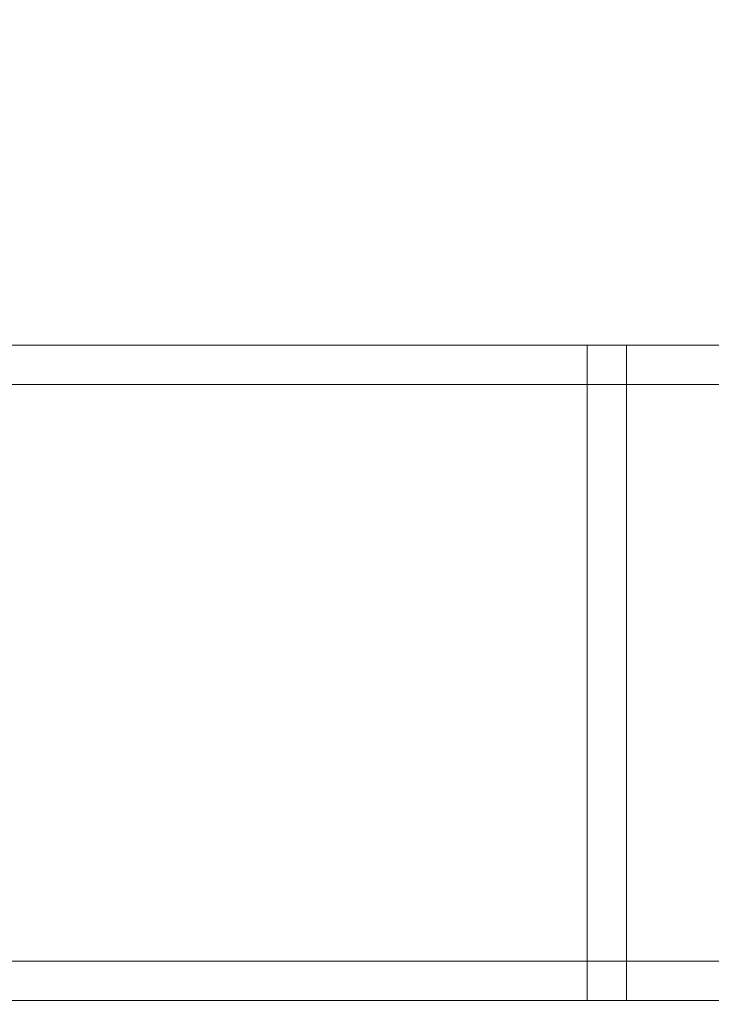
# Model space of a CAD drawing. Header units: millimetres. Extents: x -8543 to -6743, y 2136 to 3786.
# Tile 224 of 256: x -8188 to -8135, y 3113 to 3188. Entities that reach past the tile are written whole.
import ezdxf

# ---------------------------------------------------------------- set-up
doc = ezdxf.new("R2010")
doc.units = ezdxf.units.MM
doc.layers.add('A-GENM', color=13, linetype='Continuous', lineweight=5)

# ---------------------------------------------------------------- blocks, each defined once
blk = doc.blocks.new('Generic Models 3872 - Generic Models 22-432428-_3D_')
at = {"layer": 'A-GENM'}
mesh = blk.add_polyface(dxfattribs=at)
corners = [(-6765.768, 5314.132, 480.686), (-6765.768, 5311.132, 480.686), (-5518.768, 5311.132, 480.686), (-5518.768, 5314.132, 480.686)]
mesh.append_faces([[corners[k] for k in face] for face in [(0, 1, 2, 3)]])
mesh = blk.add_polyface(dxfattribs=at)
corners = [(-6765.768, 5314.132, 477.849), (-6765.768, 5314.132, 480.686), (-5518.768, 5314.132, 480.686), (-5518.768, 5314.132, 477.849)]
mesh.append_faces([[corners[k] for k in face] for face in [(3, 0, 1, 2)]])
mesh = blk.add_polyface(dxfattribs=at)
corners = [(-6765.768, 5311.132, 477.849), (-6765.768, 5314.132, 477.849), (-5518.768, 5314.132, 477.849), (-5518.768, 5311.132, 477.849)]
mesh.append_faces([[corners[k] for k in face] for face in [(0, 1, 2, 3)]])
mesh = blk.add_polyface(dxfattribs=at)
corners = [(-6765.768, 5314.132, 535.849), (-6765.768, 5311.132, 535.849), (-5518.768, 5311.132, 535.849), (-5518.768, 5314.132, 535.849)]
mesh.append_faces([[corners[k] for k in face] for face in [(0, 1, 2, 3)]])
mesh = blk.add_polyface(dxfattribs=at)
corners = [(-6765.768, 5314.132, 533.011), (-6765.768, 5314.132, 535.849), (-5518.768, 5314.132, 535.849), (-5518.768, 5314.132, 533.011)]
mesh.append_faces([[corners[k] for k in face] for face in [(3, 0, 1, 2)]])
mesh = blk.add_polyface(dxfattribs=at)
corners = [(-6765.768, 5311.132, 533.011), (-6765.768, 5314.132, 533.011), (-5518.768, 5314.132, 533.011), (-5518.768, 5311.132, 533.011)]
mesh.append_faces([[corners[k] for k in face] for face in [(0, 1, 2, 3)]])
mesh = blk.add_polyface(dxfattribs=at)
corners = [(-6765.768, 5311.132, 480.686), (-6765.768, 5311.132, 477.849), (-5518.768, 5311.132, 477.849), (-5518.768, 5311.132, 480.686)]
mesh.append_faces([[corners[k] for k in face] for face in [(3, 0, 1, 2)]])
mesh = blk.add_polyface(dxfattribs=at)
corners = [(-6765.768, 5311.132, 535.849), (-6765.768, 5311.132, 533.011), (-5518.768, 5311.132, 533.011), (-5518.768, 5311.132, 535.849)]
mesh.append_faces([[corners[k] for k in face] for face in [(3, 0, 1, 2)]])
mesh = blk.add_polyface(dxfattribs=at)
corners = [(-6765.768, 5267.132, 535.849), (-6765.768, 5264.132, 535.849), (-5518.768, 5264.132, 535.849), (-5518.768, 5267.132, 535.849)]
mesh.append_faces([[corners[k] for k in face] for face in [(0, 1, 2, 3)]])
mesh = blk.add_polyface(dxfattribs=at)
corners = [(-6765.768, 5267.132, 533.011), (-6765.768, 5267.132, 535.849), (-5518.768, 5267.132, 535.849), (-5518.768, 5267.132, 533.011)]
mesh.append_faces([[corners[k] for k in face] for face in [(3, 0, 1, 2)]])
mesh = blk.add_polyface(dxfattribs=at)
corners = [(-6765.768, 5264.132, 533.011), (-6765.768, 5267.132, 533.011), (-5518.768, 5267.132, 533.011), (-5518.768, 5264.132, 533.011)]
mesh.append_faces([[corners[k] for k in face] for face in [(0, 1, 2, 3)]])
mesh = blk.add_polyface(dxfattribs=at)
corners = [(-6765.768, 5267.132, 480.686), (-6765.768, 5264.132, 480.686), (-5518.768, 5264.132, 480.686), (-5518.768, 5267.132, 480.686)]
mesh.append_faces([[corners[k] for k in face] for face in [(0, 1, 2, 3)]])
mesh = blk.add_polyface(dxfattribs=at)
corners = [(-6765.768, 5267.132, 477.849), (-6765.768, 5267.132, 480.686), (-5518.768, 5267.132, 480.686), (-5518.768, 5267.132, 477.849)]
mesh.append_faces([[corners[k] for k in face] for face in [(3, 0, 1, 2)]])
mesh = blk.add_polyface(dxfattribs=at)
corners = [(-6765.768, 5264.132, 477.849), (-6765.768, 5267.132, 477.849), (-5518.768, 5267.132, 477.849), (-5518.768, 5264.132, 477.849)]
mesh.append_faces([[corners[k] for k in face] for face in [(0, 1, 2, 3)]])
mesh = blk.add_polyface(dxfattribs=at)
corners = [(-6765.768, 5264.132, 535.849), (-6765.768, 5264.132, 533.011), (-5518.768, 5264.132, 533.011), (-5518.768, 5264.132, 535.849)]
mesh.append_faces([[corners[k] for k in face] for face in [(3, 0, 1, 2)]])
mesh = blk.add_polyface(dxfattribs=at)
corners = [(-6765.768, 5264.132, 480.686), (-6765.768, 5264.132, 477.849), (-5518.768, 5264.132, 477.849), (-5518.768, 5264.132, 480.686)]
mesh.append_faces([[corners[k] for k in face] for face in [(3, 0, 1, 2)]])
blk = doc.blocks.new('Generic Models 3875 - Generic Models 62-432476-_3D_')
at = {"layer": 'A-GENM'}
mesh = blk.add_polyface(dxfattribs=at)
corners = [(-6619.063, 5311.132, 608.349), (-6619.063, 5314.132, 608.349), (-6619.063, 5314.132, 550.349), (-6619.063, 5264.132, 550.349), (-6619.063, 5264.132, 608.349), (-6619.063, 5267.132, 608.349), (-6619.063, 5267.132, 553.349), (-6619.063, 5311.132, 553.349)]
mesh.append_faces([[corners[k] for k in face] for face in [(3, 6, 7, 2)]], dxfattribs={"vtx0": -1, "vtx2": -1})
mesh.append_faces([[corners[k] for k in face] for face in [(4, 5, 6, 3)]], dxfattribs={"vtx2": -1})
mesh.append_faces([[corners[k] for k in face] for face in [(7, 0, 1, 2)]], dxfattribs={"vtx3": -1})
mesh = blk.add_polyface(dxfattribs=at)
corners = [(-6619.063, 5314.132, 608.349), (-6619.063, 5311.132, 608.349), (-6616.063, 5311.132, 608.349), (-6616.063, 5314.132, 608.349)]
mesh.append_faces([[corners[k] for k in face] for face in [(0, 1, 2, 3)]])
mesh = blk.add_polyface(dxfattribs=at)
corners = [(-6619.063, 5314.132, 550.349), (-6619.063, 5314.132, 608.349), (-6616.063, 5314.132, 608.349), (-6616.063, 5314.132, 550.349)]
mesh.append_faces([[corners[k] for k in face] for face in [(0, 1, 2, 3)]])
mesh = blk.add_polyface(dxfattribs=at)
corners = [(-6619.063, 5264.132, 550.349), (-6619.063, 5314.132, 550.349), (-6616.063, 5314.132, 550.349), (-6616.063, 5264.132, 550.349)]
mesh.append_faces([[corners[k] for k in face] for face in [(0, 1, 2, 3)]])
mesh = blk.add_polyface(dxfattribs=at)
corners = [(-6616.063, 5311.132, 608.349), (-6616.063, 5311.132, 553.349), (-6616.063, 5267.132, 553.349), (-6616.063, 5267.132, 608.349), (-6616.063, 5264.132, 608.349), (-6616.063, 5264.132, 550.349), (-6616.063, 5314.132, 550.349), (-6616.063, 5314.132, 608.349)]
mesh.append_faces([[corners[k] for k in face] for face in [(6, 1, 2, 5)]], dxfattribs={"vtx0": -1, "vtx2": -1})
mesh.append_faces([[corners[k] for k in face] for face in [(7, 0, 1, 6)]], dxfattribs={"vtx2": -1})
mesh.append_faces([[corners[k] for k in face] for face in [(2, 3, 4, 5)]], dxfattribs={"vtx3": -1})
mesh = blk.add_polyface(dxfattribs=at)
corners = [(-6619.063, 5311.132, 553.349), (-6619.063, 5267.132, 553.349), (-6616.063, 5267.132, 553.349), (-6616.063, 5311.132, 553.349)]
mesh.append_faces([[corners[k] for k in face] for face in [(0, 1, 2, 3)]])
mesh = blk.add_polyface(dxfattribs=at)
corners = [(-6619.063, 5311.132, 608.349), (-6619.063, 5311.132, 553.349), (-6616.063, 5311.132, 553.349), (-6616.063, 5311.132, 608.349)]
mesh.append_faces([[corners[k] for k in face] for face in [(0, 1, 2, 3)]])
mesh = blk.add_polyface(dxfattribs=at)
corners = [(-6619.063, 5267.132, 608.349), (-6619.063, 5264.132, 608.349), (-6616.063, 5264.132, 608.349), (-6616.063, 5267.132, 608.349)]
mesh.append_faces([[corners[k] for k in face] for face in [(0, 1, 2, 3)]])
mesh = blk.add_polyface(dxfattribs=at)
corners = [(-6619.063, 5267.132, 553.349), (-6619.063, 5267.132, 608.349), (-6616.063, 5267.132, 608.349), (-6616.063, 5267.132, 553.349)]
mesh.append_faces([[corners[k] for k in face] for face in [(0, 1, 2, 3)]])
mesh = blk.add_polyface(dxfattribs=at)
corners = [(-6619.063, 5264.132, 608.349), (-6619.063, 5264.132, 550.349), (-6616.063, 5264.132, 550.349), (-6616.063, 5264.132, 608.349)]
mesh.append_faces([[corners[k] for k in face] for face in [(0, 1, 2, 3)]])
blk = doc.blocks.new('Generic Models 3892 - Generic Models 22-432831-_3D_')
at = {"layer": 'A-GENM'}
mesh = blk.add_polyface(dxfattribs=at)
corners = [(-6765.768, 5314.132, 480.686), (-6765.768, 5311.132, 480.686), (-5515.768, 5311.132, 480.686), (-5515.768, 5314.132, 480.686)]
mesh.append_faces([[corners[k] for k in face] for face in [(0, 1, 2, 3)]])
mesh = blk.add_polyface(dxfattribs=at)
corners = [(-6765.768, 5314.132, 477.849), (-6765.768, 5314.132, 480.686), (-5515.768, 5314.132, 480.686), (-5515.768, 5314.132, 477.849)]
mesh.append_faces([[corners[k] for k in face] for face in [(0, 1, 2, 3)]])
mesh = blk.add_polyface(dxfattribs=at)
corners = [(-6765.768, 5311.132, 477.849), (-6765.768, 5314.132, 477.849), (-5515.768, 5314.132, 477.849), (-5515.768, 5311.132, 477.849)]
mesh.append_faces([[corners[k] for k in face] for face in [(0, 1, 2, 3)]])
mesh = blk.add_polyface(dxfattribs=at)
corners = [(-6765.768, 5314.132, 535.849), (-6765.768, 5311.132, 535.849), (-5515.768, 5311.132, 535.849), (-5515.768, 5314.132, 535.849)]
mesh.append_faces([[corners[k] for k in face] for face in [(0, 1, 2, 3)]])
mesh = blk.add_polyface(dxfattribs=at)
corners = [(-6765.768, 5314.132, 533.011), (-6765.768, 5314.132, 535.849), (-5515.768, 5314.132, 535.849), (-5515.768, 5314.132, 533.011)]
mesh.append_faces([[corners[k] for k in face] for face in [(0, 1, 2, 3)]])
mesh = blk.add_polyface(dxfattribs=at)
corners = [(-6765.768, 5311.132, 533.011), (-6765.768, 5314.132, 533.011), (-5515.768, 5314.132, 533.011), (-5515.768, 5311.132, 533.011)]
mesh.append_faces([[corners[k] for k in face] for face in [(0, 1, 2, 3)]])
mesh = blk.add_polyface(dxfattribs=at)
corners = [(-6765.768, 5311.132, 480.686), (-6765.768, 5311.132, 477.849), (-5515.768, 5311.132, 477.849), (-5515.768, 5311.132, 480.686)]
mesh.append_faces([[corners[k] for k in face] for face in [(0, 1, 2, 3)]])
mesh = blk.add_polyface(dxfattribs=at)
corners = [(-6765.768, 5311.132, 535.849), (-6765.768, 5311.132, 533.011), (-5515.768, 5311.132, 533.011), (-5515.768, 5311.132, 535.849)]
mesh.append_faces([[corners[k] for k in face] for face in [(0, 1, 2, 3)]])
mesh = blk.add_polyface(dxfattribs=at)
corners = [(-6765.768, 5267.132, 535.849), (-6765.768, 5264.132, 535.849), (-5515.768, 5264.132, 535.849), (-5515.768, 5267.132, 535.849)]
mesh.append_faces([[corners[k] for k in face] for face in [(0, 1, 2, 3)]])
mesh = blk.add_polyface(dxfattribs=at)
corners = [(-6765.768, 5267.132, 533.011), (-6765.768, 5267.132, 535.849), (-5515.768, 5267.132, 535.849), (-5515.768, 5267.132, 533.011)]
mesh.append_faces([[corners[k] for k in face] for face in [(0, 1, 2, 3)]])
mesh = blk.add_polyface(dxfattribs=at)
corners = [(-6765.768, 5264.132, 533.011), (-6765.768, 5267.132, 533.011), (-5515.768, 5267.132, 533.011), (-5515.768, 5264.132, 533.011)]
mesh.append_faces([[corners[k] for k in face] for face in [(0, 1, 2, 3)]])
mesh = blk.add_polyface(dxfattribs=at)
corners = [(-6765.768, 5267.132, 480.686), (-6765.768, 5264.132, 480.686), (-5515.768, 5264.132, 480.686), (-5515.768, 5267.132, 480.686)]
mesh.append_faces([[corners[k] for k in face] for face in [(0, 1, 2, 3)]])
mesh = blk.add_polyface(dxfattribs=at)
corners = [(-6765.768, 5267.132, 477.849), (-6765.768, 5267.132, 480.686), (-5515.768, 5267.132, 480.686), (-5515.768, 5267.132, 477.849)]
mesh.append_faces([[corners[k] for k in face] for face in [(0, 1, 2, 3)]])
mesh = blk.add_polyface(dxfattribs=at)
corners = [(-6765.768, 5264.132, 477.849), (-6765.768, 5267.132, 477.849), (-5515.768, 5267.132, 477.849), (-5515.768, 5264.132, 477.849)]
mesh.append_faces([[corners[k] for k in face] for face in [(0, 1, 2, 3)]])
mesh = blk.add_polyface(dxfattribs=at)
corners = [(-6765.768, 5264.132, 535.849), (-6765.768, 5264.132, 533.011), (-5515.768, 5264.132, 533.011), (-5515.768, 5264.132, 535.849)]
mesh.append_faces([[corners[k] for k in face] for face in [(0, 1, 2, 3)]])
mesh = blk.add_polyface(dxfattribs=at)
corners = [(-6765.768, 5264.132, 480.686), (-6765.768, 5264.132, 477.849), (-5515.768, 5264.132, 477.849), (-5515.768, 5264.132, 480.686)]
mesh.append_faces([[corners[k] for k in face] for face in [(0, 1, 2, 3)]])
blk = doc.blocks.new('Generic Models 3895 - Generic Models 62-432879-_3D_')
at = {"layer": 'A-GENM'}
mesh = blk.add_polyface(dxfattribs=at)
corners = [(-6619.063, 5311.132, 608.349), (-6619.063, 5314.132, 608.349), (-6619.063, 5314.132, 550.349), (-6619.063, 5264.132, 550.349), (-6619.063, 5264.132, 608.349), (-6619.063, 5267.132, 608.349), (-6619.063, 5267.132, 553.349), (-6619.063, 5311.132, 553.349)]
mesh.append_faces([[corners[k] for k in face] for face in [(3, 6, 7, 2)]], dxfattribs={"vtx0": -1, "vtx2": -1})
mesh.append_faces([[corners[k] for k in face] for face in [(4, 5, 6, 3)]], dxfattribs={"vtx2": -1})
mesh.append_faces([[corners[k] for k in face] for face in [(7, 0, 1, 2)]], dxfattribs={"vtx3": -1})
mesh = blk.add_polyface(dxfattribs=at)
corners = [(-6619.063, 5314.132, 608.349), (-6619.063, 5311.132, 608.349), (-6616.063, 5311.132, 608.349), (-6616.063, 5314.132, 608.349)]
mesh.append_faces([[corners[k] for k in face] for face in [(0, 1, 2, 3)]])
mesh = blk.add_polyface(dxfattribs=at)
corners = [(-6619.063, 5314.132, 550.349), (-6619.063, 5314.132, 608.349), (-6616.063, 5314.132, 608.349), (-6616.063, 5314.132, 550.349)]
mesh.append_faces([[corners[k] for k in face] for face in [(0, 1, 2, 3)]])
mesh = blk.add_polyface(dxfattribs=at)
corners = [(-6619.063, 5264.132, 550.349), (-6619.063, 5314.132, 550.349), (-6616.063, 5314.132, 550.349), (-6616.063, 5264.132, 550.349)]
mesh.append_faces([[corners[k] for k in face] for face in [(0, 1, 2, 3)]])
mesh = blk.add_polyface(dxfattribs=at)
corners = [(-6616.063, 5311.132, 608.349), (-6616.063, 5311.132, 553.349), (-6616.063, 5267.132, 553.349), (-6616.063, 5267.132, 608.349), (-6616.063, 5264.132, 608.349), (-6616.063, 5264.132, 550.349), (-6616.063, 5314.132, 550.349), (-6616.063, 5314.132, 608.349)]
mesh.append_faces([[corners[k] for k in face] for face in [(6, 1, 2, 5)]], dxfattribs={"vtx0": -1, "vtx2": -1})
mesh.append_faces([[corners[k] for k in face] for face in [(7, 0, 1, 6)]], dxfattribs={"vtx2": -1})
mesh.append_faces([[corners[k] for k in face] for face in [(2, 3, 4, 5)]], dxfattribs={"vtx3": -1})
mesh = blk.add_polyface(dxfattribs=at)
corners = [(-6619.063, 5311.132, 553.349), (-6619.063, 5267.132, 553.349), (-6616.063, 5267.132, 553.349), (-6616.063, 5311.132, 553.349)]
mesh.append_faces([[corners[k] for k in face] for face in [(0, 1, 2, 3)]])
mesh = blk.add_polyface(dxfattribs=at)
corners = [(-6619.063, 5311.132, 608.349), (-6619.063, 5311.132, 553.349), (-6616.063, 5311.132, 553.349), (-6616.063, 5311.132, 608.349)]
mesh.append_faces([[corners[k] for k in face] for face in [(0, 1, 2, 3)]])
mesh = blk.add_polyface(dxfattribs=at)
corners = [(-6619.063, 5267.132, 608.349), (-6619.063, 5264.132, 608.349), (-6616.063, 5264.132, 608.349), (-6616.063, 5267.132, 608.349)]
mesh.append_faces([[corners[k] for k in face] for face in [(0, 1, 2, 3)]])
mesh = blk.add_polyface(dxfattribs=at)
corners = [(-6619.063, 5267.132, 553.349), (-6619.063, 5267.132, 608.349), (-6616.063, 5267.132, 608.349), (-6616.063, 5267.132, 553.349)]
mesh.append_faces([[corners[k] for k in face] for face in [(0, 1, 2, 3)]])
mesh = blk.add_polyface(dxfattribs=at)
corners = [(-6619.063, 5264.132, 608.349), (-6619.063, 5264.132, 550.349), (-6616.063, 5264.132, 550.349), (-6616.063, 5264.132, 608.349)]
mesh.append_faces([[corners[k] for k in face] for face in [(0, 1, 2, 3)]])
blk = doc.blocks.new('Generic Models 595 - Generic Models 1-434062-_3D_')
at = {"layer": 'A-GENM'}
mesh = blk.add_polyface(dxfattribs=at)
corners = [(-13146.028, 4927.126, 791.17), (-12446.028, 4927.126, 791.17), (-12446.028, 5727.126, 791.17), (-14246.028, 5727.126, 791.17), (-14246.028, 4927.126, 791.17), (-13546.028, 4927.126, 791.17), (-13533.087, 4928.829, 791.17), (-13521.028, 4933.824, 791.17), (-13510.672, 4941.77, 791.17), (-13484.104, 4968.339, 791.17), (-13477.891, 4973.106, 791.17), (-13470.655, 4976.103, 791.17), (-13462.891, 4977.126, 791.17), (-13229.165, 4977.126, 791.17), (-13221.4, 4976.103, 791.17), (-13214.165, 4973.106, 791.17), (-13207.952, 4968.339, 791.17), (-13181.383, 4941.77, 791.17), (-13171.028, 4933.824, 791.17), (-13158.969, 4928.829, 791.17)]
mesh.append_faces([[corners[k] for k in face] for face in [(0, 18, 19), (2, 0, 1)]], dxfattribs={"vtx0": -1})
mesh.append_faces([[corners[k] for k in face] for face in [(9, 5, 8), (15, 2, 14), (13, 2, 12)]], dxfattribs={"vtx0": -1, "vtx1": -1})
mesh.append_faces([[corners[k] for k in face] for face in [(3, 11, 12, 2)]], dxfattribs={"vtx0": -1, "vtx2": -1})
mesh.append_faces([[corners[k] for k in face] for face in [(2, 15, 16, 0)]], dxfattribs={"vtx0": -1, "vtx2": -1, "vtx3": -1})
mesh.append_faces([[corners[k] for k in face] for face in [(7, 8, 5, 6)]], dxfattribs={"vtx1": -1})
mesh.append_faces([[corners[k] for k in face] for face in [(10, 11, 3), (17, 18, 0, 16), (13, 14, 2)]], dxfattribs={"vtx1": -1, "vtx2": -1})
mesh.append_faces([[corners[k] for k in face] for face in [(9, 10, 3, 5)]], dxfattribs={"vtx1": -1, "vtx2": -1, "vtx3": -1})
mesh.append_faces([[corners[k] for k in face] for face in [(3, 4, 5)]], dxfattribs={"vtx2": -1})
mesh = blk.add_polyface(dxfattribs=at)
corners = [(-13146.028, 4927.126, 766.17), (-13158.969, 4928.829, 766.17), (-13171.028, 4933.824, 766.17), (-13181.383, 4941.77, 766.17), (-13207.952, 4968.339, 766.17), (-13214.165, 4973.106, 766.17), (-13221.4, 4976.103, 766.17), (-13229.165, 4977.126, 766.17), (-13462.891, 4977.126, 766.17), (-13470.655, 4976.103, 766.17), (-13477.891, 4973.106, 766.17), (-13484.104, 4968.339, 766.17), (-13510.672, 4941.77, 766.17), (-13521.028, 4933.824, 766.17), (-13533.087, 4928.829, 766.17), (-13546.028, 4927.126, 766.17), (-14246.028, 4927.126, 766.17), (-14246.028, 5727.126, 766.17), (-12446.028, 5727.126, 766.17), (-12446.028, 4927.126, 766.17)]
mesh.append_faces([[corners[k] for k in face] for face in [(15, 13, 14), (17, 15, 16)]], dxfattribs={"vtx0": -1})
mesh.append_faces([[corners[k] for k in face] for face in [(4, 0, 3), (10, 17, 9), (8, 17, 7)]], dxfattribs={"vtx0": -1, "vtx1": -1})
mesh.append_faces([[corners[k] for k in face] for face in [(18, 6, 7, 17)]], dxfattribs={"vtx0": -1, "vtx2": -1})
mesh.append_faces([[corners[k] for k in face] for face in [(17, 10, 11, 15)]], dxfattribs={"vtx0": -1, "vtx2": -1, "vtx3": -1})
mesh.append_faces([[corners[k] for k in face] for face in [(2, 3, 0, 1)]], dxfattribs={"vtx1": -1})
mesh.append_faces([[corners[k] for k in face] for face in [(5, 6, 18), (12, 13, 15, 11), (8, 9, 17)]], dxfattribs={"vtx1": -1, "vtx2": -1})
mesh.append_faces([[corners[k] for k in face] for face in [(4, 5, 18, 0)]], dxfattribs={"vtx1": -1, "vtx2": -1, "vtx3": -1})
mesh.append_faces([[corners[k] for k in face] for face in [(18, 19, 0)]], dxfattribs={"vtx2": -1})

msp = doc.modelspace()

# ---------------------------------------------------------------- block references
at = {"layer": 'A-GENM'}
for name, p in [('Generic Models 595 - Generic Models 1-434062-_3D_', (5702.935, -1940.759, -131.17)), ('Generic Models 3872 - Generic Models 22-432428-_3D_', (-1525.775, -2151.257, -46.211)), ('Generic Models 3892 - Generic Models 22-432831-_3D_', (-1525.775, -2151.257, 51.289)), ('Generic Models 3875 - Generic Models 62-432476-_3D_', (-1525.775, -2151.257, -118.711)), ('Generic Models 3895 - Generic Models 62-432879-_3D_', (-1525.775, -2151.257, -21.211))]:
    msp.add_blockref(name, p, dxfattribs=at)

doc.saveas('drawing.dxf')
